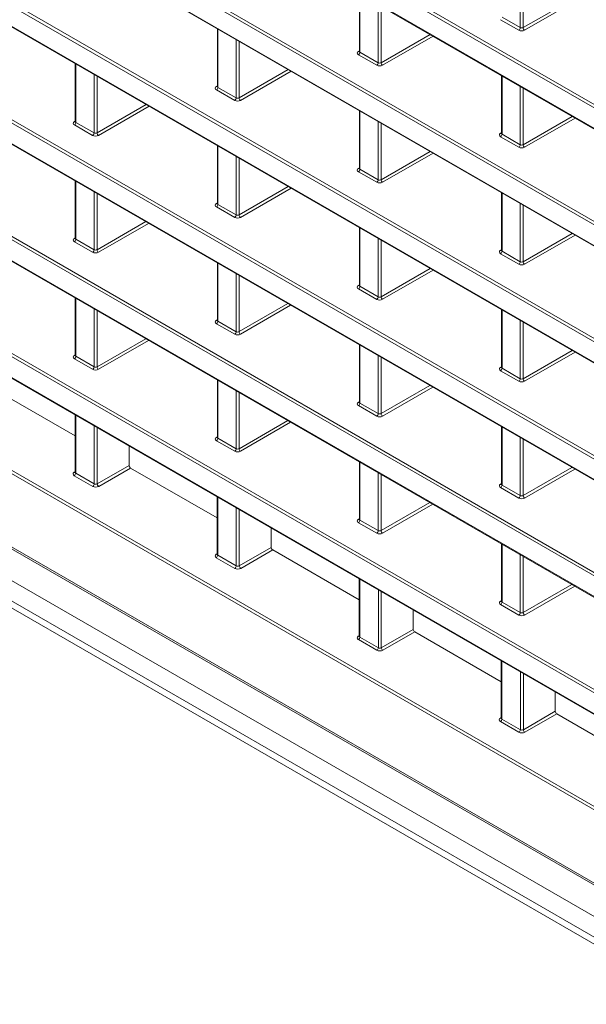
# Model space of a CAD drawing. Header units: millimetres. Extents: x 0 to 1118, y 0 to 864.
# Tile 181 of 256: x 799 to 813, y 316 to 339. Entities that reach past the tile are written whole.
import ezdxf

# ---------------------------------------------------------------- set-up
doc = ezdxf.new("R2010")
doc.units = ezdxf.units.MM

msp = doc.modelspace()

# ---------------------------------------------------------------- linework, layer by layer
at = {"color": 9, "linetype": 'Continuous', "lineweight": 0}
for p, q in [((824.742, 330.336), (779.833, 356.261)), ((779.903, 356.302), (824.822, 330.371)), ((779.833, 355.771), (824.742, 329.845)), ((824.742, 327.523), (779.833, 353.448)), ((779.903, 353.489), (824.822, 327.558)), ((779.833, 352.958), (824.742, 327.032)), ((777.38, 351.561), (824.742, 324.219)), ((824.742, 324.71), (779.833, 350.635)), ((779.903, 350.676), (824.822, 324.745)), ((824.742, 321.897), (777.38, 349.238)), ((777.451, 349.279), (824.822, 321.932)), ((777.38, 348.742), (824.742, 321.401)), ((826.979, 317.798), (777.38, 346.431)), ((777.451, 346.471), (827.014, 317.859)), ((777.38, 345.929), (826.979, 317.297)), ((824.742, 316.276), (781.796, 341.069)), ((781.868, 341.108), (824.822, 316.311)), ((781.706, 340.619), (824.742, 315.775)), ((811.252, 339.028), (811.252, 340.429)), ((811.323, 340.388), (811.323, 339.028)), ((807.403, 339.838), (807.403, 338.437)), ((811.323, 339.028), (812.5, 339.708)), ((812.571, 339.667), (811.358, 338.967)), ((807.84, 338.184), (807.84, 339.585)), ((807.911, 339.545), (807.911, 338.185)), ((811.217, 338.967), (810.78, 339.219)), ((810.815, 339.28), (811.252, 339.028)), ((803.992, 338.994), (803.992, 337.593)), ((804.429, 337.341), (804.429, 338.742)), ((804.499, 338.701), (804.499, 337.342)), ((807.911, 338.185), (809.089, 338.865)), ((809.159, 338.824), (807.946, 338.124)), ((824.742, 313.463), (781.307, 338.538)), ((781.377, 338.578), (824.822, 313.498)), ((807.368, 338.458), (807.389, 338.47)), ((807.403, 338.437), (807.84, 338.184)), ((807.805, 338.123), (807.368, 338.376)), ((800.58, 338.151), (800.58, 336.75)), ((804.499, 337.342), (805.677, 338.021)), ((805.748, 337.981), (804.534, 337.28)), ((801.017, 336.498), (801.017, 337.899)), ((801.087, 337.858), (801.087, 336.498)), ((810.815, 337.868), (810.815, 336.467)), ((779.928, 337.572), (824.742, 311.701)), ((803.956, 337.614), (803.977, 337.627)), ((804.394, 337.28), (803.956, 337.532)), ((803.992, 337.593), (804.429, 337.341)), ((811.252, 336.215), (811.252, 337.616)), ((811.323, 337.575), (811.323, 336.215)), ((801.087, 336.498), (802.265, 337.178)), ((802.336, 337.137), (801.123, 336.437)), ((807.403, 337.025), (807.403, 335.624)), ((800.544, 336.771), (800.565, 336.783)), ((811.323, 336.215), (812.5, 336.895)), ((812.571, 336.854), (811.358, 336.154)), ((800.982, 336.437), (800.545, 336.689)), ((800.58, 336.75), (801.017, 336.498)), ((807.84, 335.371), (807.84, 336.773)), ((807.911, 336.732), (807.911, 335.372)), ((840.245, 301.948), (780.336, 336.533)), ((810.779, 336.488), (810.8, 336.501)), ((811.217, 336.154), (810.78, 336.406)), ((810.815, 336.467), (811.252, 336.215)), ((803.992, 336.181), (803.992, 334.78)), ((780.336, 336.038), (839.899, 301.653)), ((804.429, 334.528), (804.429, 335.929)), ((804.499, 335.888), (804.499, 334.529)), ((807.911, 335.372), (809.089, 336.052)), ((809.159, 336.011), (807.946, 335.311)), ((839.781, 301.552), (780.44, 335.809)), ((807.368, 335.645), (807.389, 335.657)), ((807.403, 335.624), (807.84, 335.371)), ((807.805, 335.31), (807.368, 335.563)), ((800.58, 335.333), (800.58, 333.942)), ((804.499, 334.529), (805.677, 335.208)), ((805.748, 335.168), (804.534, 334.467)), ((801.017, 333.69), (801.017, 335.08)), ((801.087, 335.04), (801.087, 333.69)), ((810.815, 335.055), (810.815, 333.654)), ((803.956, 334.801), (803.977, 334.814)), ((804.394, 334.467), (803.956, 334.719)), ((803.992, 334.78), (804.429, 334.528)), ((811.252, 333.402), (811.252, 334.803)), ((811.323, 334.762), (811.323, 333.402)), ((801.087, 333.69), (802.256, 334.365)), ((802.327, 334.324), (801.123, 333.629)), ((807.403, 334.212), (807.403, 332.811)), ((800.544, 333.963), (800.565, 333.976)), ((800.58, 333.942), (801.017, 333.69)), ((807.84, 332.558), (807.84, 333.96)), ((811.323, 333.402), (812.5, 334.082)), ((812.571, 334.041), (811.358, 333.341)), ((800.982, 333.629), (800.545, 333.881)), ((807.911, 333.919), (807.911, 332.559)), ((810.779, 333.675), (810.8, 333.688)), ((811.217, 333.341), (810.78, 333.593)), ((810.815, 333.654), (811.252, 333.402)), ((803.992, 333.363), (803.992, 331.973)), ((807.911, 332.559), (809.089, 333.239)), ((804.429, 331.72), (804.429, 333.111)), ((804.499, 333.07), (804.499, 331.721)), ((809.159, 333.198), (807.946, 332.498)), ((807.368, 332.832), (807.389, 332.844)), ((807.403, 332.811), (807.84, 332.558)), ((800.58, 332.52), (800.58, 331.129)), ((807.805, 332.497), (807.368, 332.75)), ((804.499, 331.721), (805.668, 332.396)), ((805.738, 332.355), (804.534, 331.66)), ((801.017, 330.877), (801.017, 332.267)), ((801.087, 332.227), (801.087, 330.877)), ((810.815, 332.242), (810.815, 330.841)), ((803.956, 331.994), (803.977, 332.006)), ((804.394, 331.659), (803.956, 331.912)), ((803.992, 331.973), (804.429, 331.72)), ((811.252, 330.589), (811.252, 331.99)), ((811.323, 331.949), (811.323, 330.589)), ((801.087, 330.877), (802.256, 331.552)), ((802.327, 331.511), (801.123, 330.816)), ((807.403, 331.394), (807.403, 330.003)), ((800.544, 331.15), (800.565, 331.163)), ((800.58, 331.129), (801.017, 330.877)), ((807.84, 329.751), (807.84, 331.141)), ((807.911, 331.101), (807.911, 329.751)), ((811.323, 330.589), (812.5, 331.269)), ((812.571, 331.229), (811.358, 330.528)), ((800.982, 330.816), (800.545, 331.068)), ((810.779, 330.862), (810.8, 330.875)), ((811.217, 330.528), (810.78, 330.78)), ((810.815, 330.841), (811.252, 330.589)), ((803.992, 330.55), (803.992, 329.16)), ((807.911, 329.751), (809.079, 330.426)), ((804.429, 328.907), (804.429, 330.298)), ((804.499, 330.257), (804.499, 328.908)), ((809.15, 330.385), (807.946, 329.69)), ((807.368, 330.024), (807.389, 330.037)), ((807.805, 329.69), (807.368, 329.942)), ((807.403, 330.003), (807.84, 329.751)), ((800.575, 329.709), (800.575, 328.319)), ((801.021, 328.061), (801.021, 329.452)), ((804.499, 328.908), (805.668, 329.583)), ((805.738, 329.542), (804.534, 328.847)), ((801.092, 329.411), (801.092, 328.062)), ((810.815, 329.424), (810.815, 328.034)), ((803.956, 329.181), (803.977, 329.193)), ((804.394, 328.846), (803.956, 329.099)), ((803.992, 329.16), (804.429, 328.907)), ((811.252, 327.781), (811.252, 329.172)), ((811.323, 329.131), (811.323, 327.782)), ((801.092, 328.062), (801.859, 328.505)), ((807.403, 328.581), (807.403, 327.19)), ((800.539, 328.34), (800.56, 328.352)), ((800.986, 328), (800.54, 328.258)), ((800.575, 328.319), (801.021, 328.061)), ((801.894, 328.443), (801.127, 328.001)), ((807.84, 326.938), (807.84, 328.328)), ((807.911, 328.288), (807.911, 326.938)), ((811.323, 327.782), (812.491, 328.456)), ((812.562, 328.416), (811.358, 327.72)), ((810.779, 328.054), (810.8, 328.067)), ((810.815, 328.034), (811.252, 327.781)), ((811.217, 327.72), (810.78, 327.972)), ((803.987, 327.74), (803.987, 326.349)), ((807.911, 326.938), (809.079, 327.613)), ((809.15, 327.572), (807.946, 326.877)), ((804.433, 326.092), (804.433, 327.482)), ((804.504, 327.441), (804.504, 326.092)), ((807.368, 327.211), (807.389, 327.224)), ((807.805, 326.877), (807.368, 327.129)), ((807.403, 327.19), (807.84, 326.938)), ((810.815, 326.611), (810.815, 325.221)), ((803.951, 326.37), (803.972, 326.383)), ((804.504, 326.092), (805.271, 326.535)), ((805.306, 326.474), (804.539, 326.031)), ((804.398, 326.031), (803.952, 326.288)), ((803.987, 326.349), (804.433, 326.092)), ((811.252, 324.968), (811.252, 326.359)), ((811.323, 326.318), (811.323, 324.969)), ((807.399, 325.77), (807.399, 324.38)), ((807.845, 324.122), (807.845, 325.513)), ((807.915, 325.472), (807.915, 324.123)), ((811.323, 324.969), (812.491, 325.643)), ((812.562, 325.603), (811.358, 324.908)), ((810.779, 325.241), (810.8, 325.254)), ((810.815, 325.221), (811.252, 324.968)), ((811.217, 324.907), (810.78, 325.159)), ((807.915, 324.123), (808.683, 324.565)), ((808.718, 324.504), (807.951, 324.061)), ((807.363, 324.401), (807.384, 324.413)), ((807.81, 324.061), (807.364, 324.319)), ((807.399, 324.38), (807.845, 324.122)), ((810.81, 323.801), (810.81, 322.41)), ((811.257, 322.153), (811.257, 323.543)), ((811.327, 323.502), (811.327, 322.153)), ((811.327, 322.153), (812.094, 322.596)), ((810.775, 322.431), (810.796, 322.444)), ((811.222, 322.091), (810.775, 322.349)), ((810.81, 322.41), (811.257, 322.153)), ((812.13, 322.535), (811.363, 322.092))]:
    msp.add_line(p, q, dxfattribs=at)
at = {"color": 7, "linetype": 'Continuous', "lineweight": 15}
for p, q in [((779.868, 355.734), (824.777, 329.808)), ((779.868, 352.921), (824.777, 326.995)), ((777.416, 351.523), (824.777, 324.182)), ((777.416, 348.705), (824.777, 321.364)), ((777.416, 345.892), (826.989, 317.274)), ((781.734, 340.586), (824.777, 315.738)), ((807.389, 339.846), (807.389, 338.457)), ((803.977, 339.003), (803.977, 337.614)), ((807.388, 338.458), (807.387, 338.451)), ((800.565, 338.159), (800.565, 336.771)), ((810.8, 337.877), (810.8, 336.488)), ((779.954, 337.515), (824.78, 311.637)), ((803.977, 337.614), (803.975, 337.608)), ((807.389, 337.033), (807.389, 335.644)), ((800.565, 336.771), (800.564, 336.764)), ((810.8, 336.488), (810.799, 336.482)), ((803.977, 336.19), (803.977, 334.801)), ((780.763, 335.623), (839.781, 301.552)), ((807.388, 335.645), (807.387, 335.638)), ((800.565, 335.341), (800.565, 333.963)), ((810.8, 335.064), (810.8, 333.675)), ((803.977, 334.801), (803.975, 334.795)), ((807.389, 334.22), (807.389, 332.831)), ((800.565, 333.963), (800.564, 333.957)), ((810.8, 333.675), (810.799, 333.669)), ((803.977, 333.372), (803.977, 331.993)), ((807.388, 332.832), (807.387, 332.825)), ((800.565, 332.528), (800.565, 331.15)), ((810.8, 332.251), (810.8, 330.862)), ((803.977, 331.994), (803.975, 331.987)), ((807.389, 331.402), (807.389, 330.024)), ((800.565, 331.15), (800.564, 331.144)), ((810.8, 330.862), (810.799, 330.856)), ((800.56, 329.213), (798.482, 330.413)), ((803.977, 330.559), (803.977, 329.18)), ((807.388, 330.024), (807.387, 330.018)), ((800.56, 329.718), (800.56, 328.34)), ((810.8, 329.432), (810.8, 328.054)), ((801.859, 328.968), (801.859, 328.505)), ((803.977, 329.181), (803.975, 329.174)), ((807.389, 328.589), (807.389, 327.211)), ((800.56, 328.34), (800.559, 328.333)), ((803.972, 327.244), (801.894, 328.443)), ((810.8, 328.054), (810.799, 328.048)), ((803.972, 327.748), (803.972, 326.37)), ((807.388, 327.211), (807.387, 327.205)), ((805.271, 326.999), (805.271, 326.535)), ((810.8, 326.619), (810.8, 325.241)), ((803.972, 326.37), (803.971, 326.364)), ((807.384, 325.274), (805.306, 326.474)), ((807.384, 325.779), (807.384, 324.4)), ((810.8, 325.241), (810.799, 325.235)), ((808.683, 325.029), (808.683, 324.565)), ((810.796, 323.305), (808.718, 324.504)), ((807.384, 324.401), (807.383, 324.394)), ((810.796, 323.809), (810.796, 322.431)), ((812.094, 323.06), (812.094, 322.596)), ((810.796, 322.431), (810.794, 322.425)), ((814.208, 321.335), (812.13, 322.535))]:
    msp.add_line(p, q, dxfattribs=at)
at = {"color": 9, "linetype": 'Continuous', "lineweight": 0}
for centre, radius, start, end in [((811.175, 339.031), 0.0769, 302.9181, 357.3706), ((811.401, 339.032), 0.078, 183.0599, 236.9401), ((807.383, 338.481), 0.0277, 236.1434, 280.6298), ((807.326, 338.44), 0.0769, 302.9181, 357.3706), ((807.764, 338.188), 0.0769, 302.9181, 357.3706), ((807.989, 338.189), 0.078, 183.0599, 236.9401), ((803.971, 337.637), 0.0277, 236.1434, 280.6298), ((803.915, 337.597), 0.0769, 302.9181, 357.3706), ((804.352, 337.345), 0.0769, 302.9181, 357.3706), ((804.577, 337.346), 0.078, 183.0599, 236.9401), ((800.559, 336.794), 0.0277, 236.1434, 280.6298), ((800.503, 336.753), 0.0769, 302.9181, 357.3706), ((800.94, 336.501), 0.0769, 302.9181, 357.3706), ((801.165, 336.502), 0.078, 183.0599, 236.9401), ((810.795, 336.511), 0.0277, 236.1434, 280.6298), ((810.738, 336.471), 0.0769, 302.9181, 357.3706), ((811.175, 336.218), 0.0769, 302.9181, 357.3706), ((811.401, 336.219), 0.078, 183.0599, 236.9401), ((807.383, 335.668), 0.0277, 236.1434, 280.6298), ((807.326, 335.627), 0.0769, 302.9181, 357.3706), ((807.764, 335.375), 0.0769, 302.9181, 357.3706), ((807.989, 335.376), 0.078, 183.0599, 236.9401), ((803.971, 334.824), 0.0277, 236.1434, 280.6298), ((803.915, 334.784), 0.0769, 302.9181, 357.3706), ((804.352, 334.532), 0.0769, 302.9181, 357.3706), ((804.577, 334.533), 0.078, 183.0599, 236.9401), ((800.559, 333.986), 0.0277, 236.1434, 280.6298), ((800.503, 333.946), 0.0769, 302.9181, 357.3706), ((800.94, 333.693), 0.0769, 302.9181, 357.3706), ((801.165, 333.695), 0.078, 183.0599, 236.9401), ((810.795, 333.698), 0.0277, 236.1434, 280.6298), ((810.738, 333.658), 0.0769, 302.9181, 357.3706), ((811.175, 333.405), 0.0769, 302.9181, 357.3706), ((811.401, 333.407), 0.078, 183.0599, 236.9401), ((807.383, 332.855), 0.0277, 236.1434, 280.6298), ((807.326, 332.814), 0.0769, 302.9181, 357.3706), ((807.764, 332.562), 0.0769, 302.9181, 357.3706), ((807.989, 332.563), 0.078, 183.0599, 236.9401), ((803.971, 332.017), 0.0277, 236.1434, 280.6298), ((803.915, 331.976), 0.0769, 302.9181, 357.3706), ((804.352, 331.724), 0.0769, 302.9181, 357.3706), ((804.577, 331.725), 0.078, 183.0599, 236.9401), ((800.559, 331.173), 0.0277, 236.1434, 280.6298), ((800.503, 331.133), 0.0769, 302.9181, 357.3706), ((800.94, 330.88), 0.0769, 302.9181, 357.3706), ((801.165, 330.882), 0.078, 183.0599, 236.9401), ((810.795, 330.885), 0.0277, 236.1434, 280.6298), ((810.738, 330.845), 0.0769, 302.9181, 357.3706), ((811.175, 330.592), 0.0769, 302.9181, 357.3706), ((811.401, 330.594), 0.078, 183.0599, 236.9401), ((807.383, 330.047), 0.0277, 236.1434, 280.6298), ((807.326, 330.007), 0.0769, 302.9181, 357.3706), ((807.764, 329.754), 0.0769, 302.9181, 357.3706), ((807.989, 329.755), 0.078, 183.0599, 236.9401), ((803.971, 329.204), 0.0277, 236.1434, 280.6298), ((803.915, 329.163), 0.0769, 302.9181, 357.3706), ((804.352, 328.911), 0.0769, 302.9181, 357.3706), ((804.577, 328.912), 0.078, 183.0599, 236.9401), ((800.555, 328.363), 0.0277, 236.1434, 280.6298), ((800.498, 328.323), 0.0769, 302.9181, 357.3706), ((800.945, 328.065), 0.0769, 302.9181, 357.3706), ((801.17, 328.066), 0.078, 183.0599, 236.9401), ((810.795, 328.077), 0.0277, 236.1434, 280.6298), ((810.738, 328.037), 0.0769, 302.9181, 357.3706), ((811.175, 327.785), 0.0769, 302.9181, 357.3706), ((811.401, 327.786), 0.078, 183.0599, 236.9401), ((807.383, 327.234), 0.0277, 236.1434, 280.6298), ((807.326, 327.194), 0.0769, 302.9181, 357.3706), ((807.764, 326.941), 0.0769, 302.9181, 357.3706), ((807.989, 326.942), 0.078, 183.0599, 236.9401), ((803.967, 326.393), 0.0277, 236.1434, 280.6298), ((803.91, 326.353), 0.0769, 302.9181, 357.3706), ((804.356, 326.095), 0.0769, 302.9181, 357.3706), ((804.582, 326.096), 0.078, 183.0599, 236.9401), ((810.795, 325.264), 0.0277, 236.1434, 280.6298), ((810.738, 325.224), 0.0769, 302.9181, 357.3706), ((811.175, 324.972), 0.0769, 302.9181, 357.3706), ((811.401, 324.973), 0.078, 183.0599, 236.9401), ((807.378, 324.424), 0.0277, 236.1434, 280.6298), ((807.322, 324.383), 0.0769, 302.9181, 357.3706), ((807.768, 324.126), 0.0769, 302.9181, 357.3706), ((807.993, 324.127), 0.078, 183.0599, 236.9401), ((810.79, 322.454), 0.0277, 236.1434, 280.6298), ((810.734, 322.414), 0.0769, 302.9181, 357.3706), ((811.18, 322.156), 0.0769, 302.9181, 357.3706), ((811.405, 322.157), 0.078, 183.0599, 236.9401)]:
    msp.add_arc(centre, radius, start, end, dxfattribs=at)
for centre, major_axis, ratio, start_param, end_param in [((811.288, 339.008), (0.1, 0.0008), 0.582304, 3.922551, 5.484621), ((811.288, 339.049), (0.05, 0.0008), 0.587274, 3.917956, 5.480026), ((807.439, 338.417), (0.1, 0.0008), 0.582304, 2.360482, 3.922551), ((807.439, 338.458), (0.05, 0.0008), 0.587274, 3.132558, 3.917956), ((807.876, 338.165), (0.1, 0.0008), 0.582304, 3.922551, 5.484621), ((807.876, 338.206), (0.05, 0.0008), 0.587274, 3.917956, 5.480026), ((804.027, 337.574), (0.1, 0.0008), 0.582304, 2.360482, 3.922551), ((804.027, 337.614), (0.05, 0.0008), 0.587274, 3.132558, 3.917956), ((804.464, 337.321), (0.1, 0.0008), 0.582304, 3.922551, 5.484621), ((804.464, 337.362), (0.05, 0.0008), 0.587274, 3.917956, 5.480026), ((800.615, 336.73), (0.1, 0.0008), 0.582304, 2.360482, 3.922551), ((800.615, 336.771), (0.05, 0.0008), 0.587274, 3.132558, 3.917956), ((801.052, 336.478), (0.1, 0.0008), 0.582304, 3.922551, 5.484621), ((801.052, 336.519), (0.05, 0.0008), 0.587274, 3.917956, 5.480026), ((810.851, 336.448), (0.1, 0.0008), 0.582304, 2.360482, 3.922551), ((810.85, 336.488), (0.05, 0.0008), 0.587274, 3.132558, 3.917956), ((811.288, 336.195), (0.1, 0.0008), 0.582304, 3.922551, 5.484621), ((811.288, 336.236), (0.05, 0.0008), 0.587274, 3.917956, 5.480026), ((807.439, 335.604), (0.1, 0.0008), 0.582304, 2.360482, 3.922551), ((807.439, 335.645), (0.05, 0.0008), 0.587274, 3.132558, 3.917956), ((807.876, 335.393), (0.05, 0.0008), 0.587274, 3.917956, 5.480026), ((807.876, 335.352), (0.1, 0.0008), 0.582304, 3.922551, 5.484621), ((804.027, 334.761), (0.1, 0.0008), 0.582304, 2.360482, 3.922551), ((804.027, 334.801), (0.05, 0.0008), 0.587274, 3.132558, 3.917956), ((804.464, 334.508), (0.1, 0.0008), 0.582304, 3.922551, 5.484621), ((804.464, 334.549), (0.05, 0.0008), 0.587274, 3.917956, 5.480026), ((800.615, 333.923), (0.1, 0.0008), 0.582304, 2.360482, 3.922551), ((800.615, 333.963), (0.05, 0.0008), 0.587274, 3.132558, 3.917956), ((801.052, 333.67), (0.1, 0.0008), 0.582304, 3.922551, 5.484621), ((801.052, 333.711), (0.05, 0.0008), 0.587274, 3.917956, 5.480026), ((810.851, 333.635), (0.1, 0.0008), 0.582304, 2.360482, 3.922551), ((810.85, 333.675), (0.05, 0.0008), 0.587274, 3.132558, 3.917956), ((811.288, 333.382), (0.1, 0.0008), 0.582304, 3.922551, 5.484621), ((811.288, 333.423), (0.05, 0.0008), 0.587274, 3.917956, 5.480026), ((807.439, 332.791), (0.1, 0.0008), 0.582304, 2.360482, 3.922551), ((807.439, 332.832), (0.05, 0.0008), 0.587274, 3.132558, 3.917956), ((807.876, 332.58), (0.05, 0.0008), 0.587274, 3.917956, 5.480026), ((807.876, 332.539), (0.1, 0.0008), 0.582304, 3.922551, 5.484621), ((804.027, 331.953), (0.1, 0.0008), 0.582304, 2.360482, 3.922551), ((804.027, 331.994), (0.05, 0.0008), 0.587274, 3.132558, 3.917956), ((804.464, 331.701), (0.1, 0.0008), 0.582304, 3.922551, 5.484621), ((804.464, 331.741), (0.05, 0.0008), 0.587274, 3.917956, 5.480026), ((800.615, 331.11), (0.1, 0.0008), 0.582304, 2.360482, 3.922551), ((800.615, 331.15), (0.05, 0.0008), 0.587274, 3.132558, 3.917956), ((801.052, 330.898), (0.05, 0.0008), 0.587274, 3.917956, 5.480026), ((810.851, 330.822), (0.1, 0.0008), 0.582304, 2.360482, 3.922551), ((810.85, 330.862), (0.05, 0.0008), 0.587274, 3.132558, 3.917956), ((801.052, 330.857), (0.1, 0.0008), 0.582304, 3.922551, 5.484621), ((811.288, 330.569), (0.1, 0.0008), 0.582304, 3.922551, 5.484621), ((811.288, 330.61), (0.05, 0.0008), 0.587274, 3.917956, 5.480026), ((807.439, 329.984), (0.1, 0.0008), 0.582304, 2.360482, 3.922551), ((807.439, 330.024), (0.05, 0.0008), 0.587274, 3.132558, 3.917956), ((807.876, 329.731), (0.1, 0.0008), 0.582304, 3.922551, 5.484621), ((807.876, 329.772), (0.05, 0.0008), 0.587274, 3.917956, 5.480026), ((804.027, 329.14), (0.1, 0.0008), 0.582304, 2.360482, 3.922551), ((804.027, 329.181), (0.05, 0.0008), 0.587274, 3.132558, 3.917956), ((804.464, 328.888), (0.1, 0.0008), 0.582304, 3.922551, 5.484621), ((804.464, 328.929), (0.05, 0.0008), 0.587274, 3.917956, 5.480026), ((800.611, 328.299), (0.1, 0.0008), 0.582304, 2.360482, 3.922551), ((800.61, 328.34), (0.05, 0.0008), 0.587274, 3.132558, 3.917956), ((801.057, 328.082), (0.05, 0.0008), 0.587274, 3.917956, 5.480026), ((810.851, 328.014), (0.1, 0.0008), 0.582304, 2.360482, 3.922551), ((810.85, 328.055), (0.05, 0.0008), 0.587274, 3.132558, 3.917956), ((801.057, 328.042), (0.1, 0.0008), 0.582304, 3.922551, 5.484621), ((811.288, 327.762), (0.1, 0.0008), 0.582304, 3.922551, 5.484621), ((811.288, 327.802), (0.05, 0.0008), 0.587274, 3.917956, 5.480026), ((807.439, 327.171), (0.1, 0.0008), 0.582304, 2.360482, 3.922551), ((807.439, 327.211), (0.05, 0.0008), 0.587274, 3.132558, 3.917956), ((807.876, 326.918), (0.1, 0.0008), 0.582304, 3.922551, 5.484621), ((807.876, 326.959), (0.05, 0.0008), 0.587274, 3.917956, 5.480026), ((804.023, 326.33), (0.1, 0.0008), 0.582304, 2.360482, 3.922551), ((804.022, 326.371), (0.05, 0.0008), 0.587274, 3.132558, 3.917956), ((804.469, 326.072), (0.1, 0.0008), 0.582304, 3.922551, 5.484621), ((804.469, 326.113), (0.05, 0.0008), 0.587274, 3.917956, 5.480026), ((810.851, 325.201), (0.1, 0.0008), 0.582304, 2.360482, 3.922551), ((810.85, 325.242), (0.05, 0.0008), 0.587274, 3.132558, 3.917956), ((811.288, 324.989), (0.05, 0.0008), 0.587274, 3.917956, 5.480026), ((811.288, 324.949), (0.1, 0.0008), 0.582304, 3.922551, 5.484621), ((807.434, 324.36), (0.1, 0.0008), 0.582304, 2.360482, 3.922551), ((807.434, 324.401), (0.05, 0.0008), 0.587274, 3.132558, 3.917956), ((807.881, 324.103), (0.1, 0.0008), 0.582304, 3.922551, 5.484621), ((807.88, 324.143), (0.05, 0.0008), 0.587274, 3.917956, 5.480026), ((810.846, 322.391), (0.1, 0.0008), 0.582304, 2.360482, 3.922551), ((810.846, 322.431), (0.05, 0.0008), 0.587274, 3.132558, 3.917956), ((811.292, 322.174), (0.05, 0.0008), 0.587274, 3.917956, 5.480026), ((811.292, 322.133), (0.1, 0.0008), 0.582304, 3.922551, 5.484621)]:
    msp.add_ellipse(centre, major_axis=major_axis, ratio=ratio, start_param=start_param, end_param=end_param, dxfattribs=at)
at = {"color": 7, "linetype": 'Continuous', "lineweight": 15}
for centre in [(801.894, 328.484), (805.306, 326.515), (808.718, 324.545), (812.13, 322.576)]:
    msp.add_ellipse(centre, major_axis=(-0.025, 0.0433), ratio=0.577426, start_param=0.785518, end_param=2.356238, dxfattribs=at)

doc.saveas('drawing.dxf')
